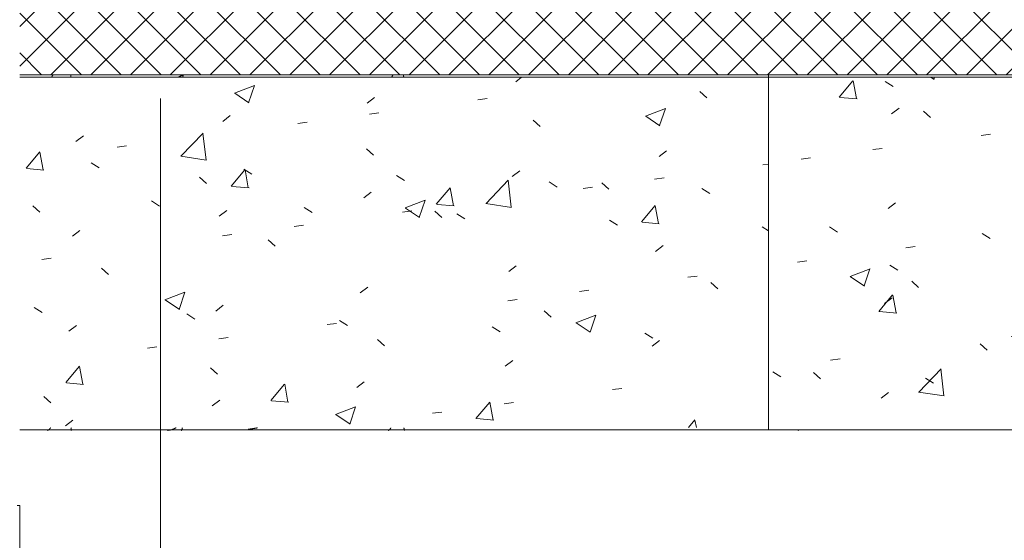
# Model space of a CAD drawing. Header units: millimetres. Extents: x -3267 to 40126, y 29201 to 102288.
# Tile 31 of 127: x 9676 to 11425, y 40017 to 40942. Entities that reach past the tile are written whole.
import ezdxf
from ezdxf import colors
from ezdxf.entities.mleader import LeaderData, LeaderLine
from ezdxf.math import Vec2, Vec3

# ---------------------------------------------------------------- set-up
doc = ezdxf.new("R2010")
doc.units = ezdxf.units.MM
doc.linetypes.add('4_ Штрихпунктир_ 10 х 2 мм', pattern=[1400, 1000, -200, 0, -200])
for name, color, linetype, lineweight in [('A-WALL-____-MCUT', 7, 'Continuous', 9), ('A-WALL-____-PATT', 7, 'Continuous', 9), ('M-EQPM-____-OTLN', 7, 'Continuous', 9), ('S-GRID-____-OTLN', 7, 'Continuous', 9), ('ДЕВИ', 7, 'Continuous', 0)]:
    doc.layers.add(name, color=color, linetype=linetype, lineweight=lineweight)
doc.styles.add('ДЕВИ', font='CS_Gost2304.shx', dxfattribs={"width": 0.8})
pattern_1 = [(45, (0, 0), (-35.35534, 35.35534), []), (135, (0, 0), (-35.35534, -35.35534), [])]

# ---------------------------------------------------------------- blocks, each defined once
blk = doc.blocks.new('FP_252-ВКК_02_К1_З_ЭОМ_кабель_')
at = {"layer": 'M-EQPM-____-OTLN', "color": 253, "true_color": 0xaaaaaa}
for p, q in [((1400, 630.1), (0, 630.1)), ((822.1, 629.7), (821.9, 629.6)), ((822.2, 629.7), (822.1, 629.7)), ((822.3, 629.8), (822.2, 629.7)), ((822.4, 629.9), (822.3, 629.8)), ((822.5, 630), (822.4, 629.9)), ((822.6, 630.1), (822.5, 630)), ((822.7, 630.1), (822.6, 630.1)), ((822.8, 630.2), (822.7, 630.1)), ((823, 630.3), (822.8, 630.2)), ((823.1, 630.3), (823, 630.3)), ((823.2, 630.4), (823.1, 630.3)), ((823.3, 630.5), (823.2, 630.4)), ((823.4, 630.5), (823.3, 630.5)), ((823.5, 630.6), (823.4, 630.5)), ((823.6, 630.6), (823.5, 630.6)), ((823.8, 630.7), (823.6, 630.6)), ((823.9, 630.7), (823.8, 630.7)), ((824, 630.8), (823.9, 630.7)), ((824.1, 630.8), (824, 630.8)), ((824.2, 630.9), (824.1, 630.8)), ((824.3, 630.9), (824.2, 630.9)), ((824.4, 631), (824.3, 630.9)), ((824.6, 631), (824.4, 631)), ((824.7, 631), (824.6, 631)), ((824.8, 631.1), (824.7, 631)), ((824.9, 631.1), (824.8, 631.1)), ((825, 631.1), (824.9, 631.1)), ((825.1, 631.1), (825, 631.1)), ((825.2, 631.2), (825.1, 631.1)), ((825.4, 631.2), (825.2, 631.2)), ((825.5, 631.2), (825.4, 631.2)), ((825.6, 631.2), (825.5, 631.2)), ((825.7, 631.2), (825.6, 631.2)), ((825.8, 631.3), (825.7, 631.2)), ((825.9, 631.3), (825.8, 631.3)), ((826, 631.3), (825.9, 631.3)), ((826.2, 631.3), (826, 631.3)), ((826.3, 631.3), (826.2, 631.3)), ((1346.8, 631.3), (1346.7, 631.3)), ((1346.9, 631.3), (1346.8, 631.3)), ((1347, 631.3), (1346.9, 631.3)), ((1347.1, 631.2), (1347, 631.3)), ((1347.2, 631.2), (1347.1, 631.2)), ((1347.3, 631.2), (1347.2, 631.2)), ((167.3, 627.4), (167.1, 627.5)), ((167.4, 627.3), (167.3, 627.4)), ((167.5, 627.2), (167.4, 627.3)), ((167.6, 627.2), (167.5, 627.2)), ((167.7, 627.1), (167.6, 627.2)), ((167.8, 627), (167.7, 627.1)), ((168, 626.9), (167.8, 627)), ((168.1, 626.8), (168, 626.9)), ((168.2, 626.7), (168.1, 626.8)), ((168.3, 626.6), (168.2, 626.7)), ((820.6, 628.5), (820.5, 628.4)), ((820.7, 628.6), (820.6, 628.5)), ((820.8, 628.7), (820.7, 628.6)), ((820.9, 628.8), (820.8, 628.7)), ((821, 628.9), (820.9, 628.8)), ((821.1, 629), (821, 628.9)), ((821.3, 629), (821.1, 629)), ((821.4, 629.1), (821.3, 629)), ((821.5, 629.2), (821.4, 629.1)), ((821.6, 629.3), (821.5, 629.2)), ((821.7, 629.4), (821.6, 629.3)), ((821.8, 629.5), (821.7, 629.4)), ((821.9, 629.6), (821.8, 629.5))]:
    blk.add_line(p, q, dxfattribs=at)
blk = doc.blocks.new('FP_253-ВКК_02_К1_З_ЭОМ_кабель_')
at = {"layer": 'M-EQPM-____-OTLN', "color": 253, "true_color": 0xaaaaaa}
for p, q in [((170.3, 4.1), (170.2, 4.2)), ((170.5, 4), (170.3, 4.1)), ((170.6, 3.9), (170.5, 4)), ((170.7, 3.8), (170.6, 3.9)), ((170.9, 3.6), (170.7, 3.8)), ((171, 3.5), (170.9, 3.6)), ((171.2, 3.4), (171, 3.5)), ((171.3, 3.3), (171.2, 3.4)), ((171.5, 3.2), (171.3, 3.3)), ((171.6, 3.1), (171.5, 3.2)), ((171.7, 3), (171.6, 3.1)), ((171.9, 2.9), (171.7, 3)), ((172, 2.8), (171.9, 2.9)), ((172.2, 2.6), (172, 2.8)), ((172.3, 2.5), (172.2, 2.6)), ((172.5, 2.4), (172.3, 2.5)), ((172.6, 2.3), (172.5, 2.4)), ((172.7, 2.2), (172.6, 2.3)), ((172.9, 2.1), (172.7, 2.2)), ((173, 2), (172.9, 2.1)), ((173.2, 1.9), (173, 2)), ((173.3, 1.8), (173.2, 1.9)), ((173.5, 1.7), (173.3, 1.8)), ((173.6, 1.6), (173.5, 1.7)), ((173.7, 1.5), (173.6, 1.6)), ((173.9, 1.4), (173.7, 1.5)), ((174, 1.3), (173.9, 1.4)), ((174.2, 1.2), (174, 1.3)), ((174.3, 1.1), (174.2, 1.2)), ((174.5, 1), (174.3, 1.1)), ((174.6, 0.9), (174.5, 1)), ((174.7, 0.8), (174.6, 0.9)), ((174.9, 0.8), (174.7, 0.8)), ((175, 0.7), (174.9, 0.8)), ((175.2, 0.6), (175, 0.7)), ((175.3, 0.5), (175.2, 0.6)), ((175.5, 0.4), (175.3, 0.5)), ((175.6, 0.3), (175.5, 0.4)), ((175.7, 0.3), (175.6, 0.3)), ((175.9, 0.2), (175.7, 0.3)), ((176, 0.1), (175.9, 0.2)), ((176.2, 0), (176, 0.1)), ((176.3, 0), (176.2, 0))]:
    blk.add_line(p, q, dxfattribs=at)
blk = doc.blocks.new('ПР_Крышка пояса - Тип 1-V251-ВКК_02_К1_З_ЭОМ_кабель_')
at = {"layer": 'M-EQPM-____-OTLN', "true_color": 0xaaaaaa}
h = blk.add_hatch(dxfattribs=at)
h.set_pattern_fill('FP_114', color=253, style=0, pattern_type=2)
h.set_pattern_definition([(229.884, (10680, 40786.9), (-364.3687, 31.7445), [38.008, -418.089]), (175.02, (10680, 40786.9), (70.482, -380.541), [30.479, -335.27]), (280.494, (10649.64, 40789.54), (-293.8805, -348.7952), [32.251, -354.762]), (226.066, (10680, 40685.7), (-542.1585, 83.7385), [57.028, -627.304]), (276.663, (10634.8, 40692.7), (-474.807, -492.817), [48.373, -532.101]), (171.22, (10680, 40685.7), (-474.808, -492.816), [45.716, -502.871]), (200.921, (10629.2, 40711), (-303.228, 203.6887), [38.08, -418.879]), (146.109, (10629.2, 40711), (-123.607, -366.8593), [30.441, -334.849]), (251.38, (10603.93, 40727.98), (-426.8337, -163.171), [32.26, -354.863]), (217.386, (10680, 40786.9), (-6.17705, -168.41407), [16.738, -313.973, 16.738, -659.14]), (217.386, (10680, 40786.9), (-6.17705, -168.41407), [-347.45, -323.103, 16.738, -319.299]), (187.469, (10680, 40786.9), (-133.6414, -199.535), [16.763, -177.28, 16.763, -435.072]), (187.469, (10680, 40786.9), (-133.6414, -199.535), [-210.805, -306.811, 16.763, -111.498]), (147.607, (10793.28, 40786.9), (-271.1815, 11.41097), [16.744, -110.105, 16.744, -904.182]), (147.607, (10793.28, 40786.9), (-271.1815, 11.41097), [-143.593, -379.026, 16.744, -508.412]), (137.618, (10844.08, 40786.9), (-296.2585, -50.6452), [16.733, -148.058, 16.733, -618.597]), (137.618, (10844.08, 40786.9), (-296.2585, -50.6452), [-181.523, -245.918, 16.733, -355.947])])
h.paths.add_polyline_path([(0, 626.5), (0, 4.3), (1400, 4.3), (1400, 626.5), (195.2, 626.5)])
at = {"layer": 'M-EQPM-____-OTLN', "color": 253, "true_color": 0xaaaaaa}
for p, q in [((0, 626.5), (0, 630.1)), ((1400, 630.1), (1400, 626.5)), ((0, 4.3), (0, 626.5)), ((1400, 626.5), (1400, 4.3)), ((0, 0), (0, 4.3)), ((0, 4.3), (1400, 4.3)), ((1400, 4.3), (1400, 0))]:
    blk.add_line(p, q, dxfattribs=at)
for name in ['FP_252-ВКК_02_К1_З_ЭОМ_кабель_', 'FP_253-ВКК_02_К1_З_ЭОМ_кабель_']:
    blk.add_blockref(name, (0, 0), dxfattribs=at)
blk = doc.blocks.new('FP_291-ВКК_02_К1_З_ЭОМ_кабель_')
at = {"layer": 'M-EQPM-____-OTLN', "color": 253, "true_color": 0xaaaaaa}
for p, q in [((1330, 630.1), (0, 630.1)), ((646.5, 631.3), (646.5, 631.2)), ((646.5, 631.2), (646.6, 631.1)), ((646.6, 631.1), (646.7, 631)), ((646.7, 631), (646.7, 630.8)), ((646.7, 630.8), (646.8, 630.6)), ((646.8, 630.6), (646.9, 630.3)), ((646.9, 630.3), (646.9, 630)), ((646.9, 630), (647, 629.7)), ((647, 629.7), (647.1, 629.3)), ((672.7, 629.7), (672.6, 629.6)), ((672.8, 629.8), (672.7, 629.7)), ((672.9, 629.9), (672.8, 629.8)), ((673, 630), (672.9, 629.9)), ((673.1, 630.1), (673, 630)), ((673.2, 630.1), (673.1, 630.1)), ((673.3, 630.2), (673.2, 630.1)), ((673.4, 630.4), (673.3, 630.3)), ((673.3, 630.3), (673.3, 630.2)), ((673.5, 630.5), (673.4, 630.4)), ((673.6, 630.5), (673.5, 630.5)), ((673.7, 630.6), (673.6, 630.5)), ((673.8, 630.7), (673.7, 630.6)), ((673.9, 630.7), (673.8, 630.7)), ((674, 630.8), (673.9, 630.7)), ((674.1, 630.9), (674, 630.8)), ((674.2, 630.9), (674.1, 630.9)), ((674.3, 631), (674.2, 631)), ((674.2, 631), (674.2, 630.9)), ((674.4, 631), (674.3, 631)), ((674.5, 631.1), (674.4, 631)), ((674.6, 631.1), (674.5, 631.1)), ((674.7, 631.2), (674.6, 631.1)), ((674.8, 631.2), (674.7, 631.2)), ((674.9, 631.2), (674.8, 631.2)), ((675, 631.2), (674.9, 631.2)), ((675.1, 631.2), (675, 631.2)), ((675.2, 631.3), (675.1, 631.3)), ((675.1, 631.3), (675.1, 631.2)), ((675.3, 631.3), (675.2, 631.3)), ((675.4, 631.3), (675.3, 631.3)), ((1041.9, 629.8), (1041.8, 629.6)), ((1042, 630), (1041.9, 629.8)), ((1042.1, 630.3), (1042, 630.1)), ((1042, 630.1), (1042, 630)), ((1042.2, 630.5), (1042.1, 630.3)), ((1042.3, 630.7), (1042.2, 630.6)), ((1042.2, 630.6), (1042.2, 630.5)), ((1042.4, 630.9), (1042.3, 630.7)), ((1042.5, 631), (1042.4, 630.9)), ((1042.6, 631.1), (1042.5, 631)), ((1042.5, 631), (1042.5, 631)), ((1042.7, 631.2), (1042.6, 631.1)), ((1042.8, 631.2), (1042.7, 631.2)), ((1042.9, 631.3), (1042.8, 631.3)), ((1042.8, 631.3), (1042.8, 631.2)), ((1058.8, 629.7), (1058.6, 629.6)), ((1059, 629.7), (1058.8, 629.7)), ((1059.2, 629.8), (1059, 629.7)), ((1059.4, 629.9), (1059.2, 629.8)), ((1059.6, 629.9), (1059.4, 629.9)), ((1059.8, 630), (1059.6, 629.9)), ((1060, 630.1), (1059.8, 630)), ((1060.2, 630.1), (1060, 630.1)), ((1060.4, 630.2), (1060.2, 630.1)), ((1060.6, 630.3), (1060.4, 630.2)), ((1060.8, 630.3), (1060.6, 630.3)), ((1061, 630.4), (1060.8, 630.3)), ((1061.2, 630.4), (1061, 630.4)), ((1061.3, 630.5), (1061.2, 630.4)), ((1061.5, 630.5), (1061.3, 630.5)), ((1061.7, 630.6), (1061.5, 630.5)), ((1061.9, 630.6), (1061.7, 630.6)), ((1062.1, 630.7), (1061.9, 630.6)), ((1062.3, 630.7), (1062.1, 630.7)), ((1062.5, 630.8), (1062.3, 630.7)), ((1062.7, 630.8), (1062.5, 630.8)), ((1062.9, 630.8), (1062.7, 630.8)), ((1063.1, 630.9), (1062.9, 630.8)), ((1063.3, 630.9), (1063.1, 630.9)), ((1063.5, 630.9), (1063.3, 630.9)), ((1063.7, 631), (1063.5, 630.9)), ((1063.9, 631), (1063.7, 631)), ((1064.1, 631), (1063.9, 631)), ((1064.3, 631.1), (1064.1, 631)), ((1064.5, 631.1), (1064.3, 631.1)), ((1064.7, 631.1), (1064.5, 631.1)), ((1064.8, 631.1), (1064.7, 631.1)), ((1065, 631.2), (1064.8, 631.1)), ((1065.2, 631.2), (1065, 631.2)), ((1065.4, 631.2), (1065.2, 631.2)), ((1065.6, 631.2), (1065.4, 631.2)), ((1065.8, 631.2), (1065.6, 631.2)), ((1066, 631.2), (1065.8, 631.2)), ((1066.2, 631.3), (1066, 631.2)), ((1066.4, 631.3), (1066.2, 631.3)), ((1066.6, 631.3), (1066.4, 631.3)), ((1066.8, 631.3), (1066.6, 631.3)), ((1067, 631.3), (1066.8, 631.3)), ((1067.2, 631.3), (1067, 631.3)), ((1238.2, 631.3), (1238.3, 631.2)), ((1238.3, 631.2), (1238.3, 631)), ((1238.3, 631), (1238.4, 630.7)), ((1238.4, 630.7), (1238.5, 630.3)), ((1238.5, 630.3), (1238.5, 629.8)), ((1238.5, 629.8), (1238.6, 629.3)), ((1277.5, 629.7), (1277.4, 629.6)), ((1277.6, 629.8), (1277.5, 629.7)), ((1277.7, 629.9), (1277.6, 629.8)), ((1277.8, 629.9), (1277.7, 629.9)), ((1277.9, 630), (1277.8, 629.9)), ((1278, 630.1), (1277.9, 630)), ((1278.1, 630.2), (1278, 630.1)), ((1278.2, 630.3), (1278.1, 630.2)), ((1278.3, 630.3), (1278.2, 630.3)), ((1278.4, 630.4), (1278.3, 630.3)), ((1278.5, 630.5), (1278.4, 630.4)), ((1278.6, 630.6), (1278.5, 630.5)), ((1278.7, 630.6), (1278.6, 630.6)), ((1278.8, 630.7), (1278.7, 630.6)), ((1278.9, 630.7), (1278.8, 630.7)), ((1279, 630.8), (1278.9, 630.7)), ((1279.1, 630.9), (1279, 630.8)), ((1279, 630.8), (1279, 630.8)), ((1279.2, 630.9), (1279.1, 630.9)), ((1279.3, 631), (1279.2, 630.9)), ((1279.4, 631), (1279.3, 631)), ((1279.5, 631.1), (1279.4, 631)), ((1279.6, 631.1), (1279.5, 631.1)), ((1279.7, 631.1), (1279.6, 631.1)), ((1279.8, 631.2), (1279.7, 631.1)), ((1279.9, 631.2), (1279.8, 631.2)), ((1280, 631.2), (1279.9, 631.2)), ((1280.1, 631.2), (1280, 631.2)), ((1280.2, 631.2), (1280.1, 631.2)), ((1280.3, 631.3), (1280.2, 631.2)), ((1280.4, 631.3), (1280.3, 631.3)), ((1280.5, 631.3), (1280.4, 631.3)), ((1280.6, 631.3), (1280.5, 631.3)), ((647.1, 629.3), (647.2, 628.9)), ((647.2, 628.9), (647.2, 628.5)), ((647.2, 628.5), (647.3, 628)), ((647.3, 628), (647.4, 627.5)), ((647.4, 627.5), (647.4, 627.1)), ((647.4, 627.1), (647.5, 626.6)), ((670.6, 626.7), (670.5, 626.6)), ((670.7, 627), (670.6, 626.9)), ((670.6, 626.9), (670.6, 626.7)), ((670.8, 627.1), (670.7, 627)), ((670.9, 627.3), (670.8, 627.1)), ((671, 627.4), (670.9, 627.3)), ((671.1, 627.5), (671, 627.4)), ((671.2, 627.7), (671.1, 627.5)), ((671.3, 627.8), (671.2, 627.7)), ((671.4, 627.9), (671.3, 627.8)), ((671.5, 628.1), (671.4, 627.9)), ((671.6, 628.3), (671.5, 628.2)), ((671.5, 628.2), (671.5, 628.1)), ((671.7, 628.4), (671.6, 628.3)), ((671.8, 628.6), (671.7, 628.4)), ((671.9, 628.7), (671.8, 628.6)), ((672, 628.8), (671.9, 628.7)), ((672.1, 628.9), (672, 628.8)), ((672.2, 629), (672.1, 628.9)), ((672.3, 629.1), (672.2, 629)), ((672.4, 629.3), (672.3, 629.1)), ((672.5, 629.5), (672.4, 629.4)), ((672.4, 629.4), (672.4, 629.3)), ((672.6, 629.6), (672.5, 629.5)), ((907.8, 627), (907.3, 626.9)), ((908.3, 627), (907.8, 627)), ((908.8, 627.1), (908.3, 627)), ((909.4, 627.2), (908.8, 627.1)), ((909.9, 627.3), (909.4, 627.2)), ((910.4, 627.4), (909.9, 627.3)), ((910.9, 627.5), (910.4, 627.4)), ((911.4, 627.6), (910.9, 627.5)), ((912, 627.6), (911.4, 627.6)), ((912.5, 627.7), (912, 627.6)), ((913, 627.8), (912.5, 627.7)), ((913.5, 627.9), (913, 627.8)), ((914, 628), (913.5, 627.9)), ((914.5, 628.1), (914, 628)), ((915.1, 628.1), (914.5, 628.1)), ((915.6, 628.2), (915.1, 628.1)), ((916.1, 628.3), (915.6, 628.2)), ((916.6, 628.4), (916.1, 628.3)), ((917.1, 628.5), (916.6, 628.4)), ((917.7, 628.5), (917.1, 628.5)), ((918.2, 628.6), (917.7, 628.5)), ((918.7, 628.7), (918.2, 628.6)), ((919.2, 628.8), (918.7, 628.7)), ((919.7, 628.8), (919.2, 628.8)), ((920.3, 628.9), (919.7, 628.8)), ((920.8, 629), (920.3, 628.9)), ((921.3, 629.1), (920.8, 629)), ((921.8, 629.1), (921.3, 629.1)), ((922.3, 629.2), (921.8, 629.1)), ((922.9, 629.3), (922.3, 629.2)), ((923.4, 629.3), (922.9, 629.3)), ((923.9, 629.4), (923.4, 629.3)), ((1041.1, 627.1), (1041, 626.9)), ((1041, 626.9), (1041, 626.6)), ((1041.2, 627.4), (1041.1, 627.1)), ((1041.3, 627.9), (1041.2, 627.7)), ((1041.2, 627.7), (1041.2, 627.4)), ((1041.4, 628.2), (1041.3, 627.9)), ((1041.5, 628.4), (1041.4, 628.2)), ((1041.6, 628.9), (1041.5, 628.7)), ((1041.5, 628.7), (1041.5, 628.4)), ((1041.7, 629.1), (1041.6, 628.9)), ((1041.8, 629.6), (1041.7, 629.4)), ((1041.7, 629.4), (1041.7, 629.1)), ((1052, 626.7), (1051.8, 626.6)), ((1052.2, 626.8), (1052, 626.7)), ((1052.4, 626.9), (1052.2, 626.8)), ((1052.6, 627), (1052.4, 626.9)), ((1052.8, 627.1), (1052.6, 627)), ((1053, 627.2), (1052.8, 627.1)), ((1053.2, 627.2), (1053, 627.2)), ((1053.4, 627.3), (1053.2, 627.2)), ((1053.6, 627.4), (1053.4, 627.3)), ((1053.8, 627.5), (1053.6, 627.4)), ((1054, 627.6), (1053.8, 627.5)), ((1054.2, 627.7), (1054, 627.6)), ((1054.3, 627.8), (1054.2, 627.7)), ((1054.5, 627.9), (1054.3, 627.8)), ((1054.7, 628), (1054.5, 627.9)), ((1054.9, 628.1), (1054.7, 628)), ((1055.1, 628.2), (1054.9, 628.1)), ((1055.3, 628.3), (1055.1, 628.2)), ((1055.5, 628.3), (1055.3, 628.3)), ((1055.7, 628.4), (1055.5, 628.3)), ((1055.9, 628.5), (1055.7, 628.4)), ((1056.1, 628.6), (1055.9, 628.5)), ((1056.3, 628.7), (1056.1, 628.6)), ((1056.5, 628.8), (1056.3, 628.7)), ((1056.7, 628.8), (1056.5, 628.8)), ((1056.9, 628.9), (1056.7, 628.8)), ((1057.1, 629), (1056.9, 628.9)), ((1057.3, 629.1), (1057.1, 629)), ((1057.5, 629.2), (1057.3, 629.1)), ((1057.7, 629.2), (1057.5, 629.2)), ((1057.8, 629.3), (1057.7, 629.2)), ((1058, 629.4), (1057.8, 629.3)), ((1058.2, 629.5), (1058, 629.4)), ((1058.4, 629.5), (1058.2, 629.5)), ((1058.6, 629.6), (1058.4, 629.5)), ((1238.6, 629.3), (1238.7, 628.7)), ((1238.7, 628.7), (1238.7, 628)), ((1238.7, 628), (1238.8, 627.3)), ((1238.8, 627.3), (1238.9, 626.6)), ((1275, 626.7), (1274.9, 626.6)), ((1275.1, 626.8), (1275, 626.7)), ((1275.2, 627), (1275.1, 626.8)), ((1275.3, 627.1), (1275.2, 627)), ((1275.4, 627.2), (1275.3, 627.1)), ((1275.5, 627.3), (1275.4, 627.2)), ((1275.6, 627.5), (1275.5, 627.3)), ((1275.7, 627.6), (1275.6, 627.5)), ((1275.8, 627.7), (1275.7, 627.6)), ((1275.9, 627.8), (1275.8, 627.7)), ((1276, 628), (1275.9, 627.8)), ((1276.1, 628.1), (1276, 628)), ((1276.2, 628.2), (1276.1, 628.1)), ((1276.3, 628.3), (1276.2, 628.2)), ((1276.4, 628.4), (1276.3, 628.3)), ((1276.5, 628.5), (1276.4, 628.4)), ((1276.6, 628.7), (1276.5, 628.5)), ((1276.7, 628.8), (1276.6, 628.7)), ((1276.8, 628.9), (1276.7, 628.8)), ((1276.9, 629.1), (1276.8, 629)), ((1276.8, 629), (1276.8, 628.9)), ((1277, 629.2), (1276.9, 629.1)), ((1277.1, 629.3), (1277, 629.2)), ((1277.2, 629.4), (1277.1, 629.3)), ((1277.3, 629.5), (1277.2, 629.4)), ((1277.4, 629.6), (1277.3, 629.5))]:
    blk.add_line(p, q, dxfattribs=at)
blk = doc.blocks.new('FP_292-ВКК_02_К1_З_ЭОМ_кабель_')
at = {"layer": 'M-EQPM-____-OTLN', "color": 253, "true_color": 0xaaaaaa}
for p, q in [((647.7, 4.2), (647.8, 3.7)), ((647.8, 3.7), (647.9, 3.2)), ((647.9, 3.2), (648, 2.7)), ((648, 2.7), (648, 2.2)), ((648, 2.2), (648.1, 1.8)), ((648.1, 1.8), (648.2, 1.3)), ((648.2, 1.3), (648.3, 0.9)), ((648.3, 0.9), (648.3, 0.5)), ((648.3, 0.5), (648.4, 0.2)), ((648.4, 0.2), (648.5, -0.1)), ((666.4, 0.1), (666.3, 0)), ((666.5, 0.2), (666.4, 0.1)), ((666.6, 0.3), (666.5, 0.2)), ((666.7, 0.4), (666.6, 0.3)), ((666.8, 0.5), (666.7, 0.4)), ((666.9, 0.7), (666.8, 0.5)), ((667, 0.8), (666.9, 0.7)), ((667.1, 0.9), (667, 0.8)), ((667.2, 1), (667.1, 0.9)), ((667.3, 1.1), (667.2, 1)), ((667.4, 1.2), (667.3, 1.1)), ((667.5, 1.4), (667.4, 1.2)), ((667.6, 1.5), (667.5, 1.4)), ((667.7, 1.6), (667.6, 1.5)), ((667.8, 1.8), (667.7, 1.6)), ((667.9, 1.9), (667.8, 1.8)), ((668, 2), (667.9, 1.9)), ((668.1, 2.2), (668, 2)), ((668.2, 2.3), (668.1, 2.2)), ((668.3, 2.4), (668.2, 2.3)), ((668.4, 2.6), (668.3, 2.4)), ((668.5, 2.7), (668.4, 2.6)), ((668.6, 2.9), (668.5, 2.7)), ((668.7, 3), (668.6, 2.9)), ((668.8, 3.2), (668.7, 3)), ((668.9, 3.3), (668.8, 3.2)), ((669, 3.5), (668.9, 3.3)), ((669.1, 3.6), (669, 3.5)), ((669.2, 3.8), (669.1, 3.6)), ((669.3, 3.9), (669.2, 3.8)), ((669.4, 4.1), (669.3, 3.9)), ((669.5, 4.2), (669.4, 4.1)), ((1039.4, 0.4), (1039.3, 0.2)), ((1039.6, 0.3), (1039.3, 0.2)), ((1039.5, 0.6), (1039.4, 0.4)), ((1039.6, 0.9), (1039.5, 0.6)), ((1039.7, 1.1), (1039.6, 0.9)), ((1039.8, 0.4), (1039.6, 0.3)), ((1039.8, 1.6), (1039.7, 1.4)), ((1039.7, 1.4), (1039.7, 1.1)), ((1039.9, 1.9), (1039.8, 1.6)), ((1040, 0.4), (1039.8, 0.4)), ((1040, 2.2), (1039.9, 1.9)), ((1040.1, 2.4), (1040, 2.2)), ((1040.2, 0.5), (1040, 0.4)), ((1040.2, 2.7), (1040.1, 2.4)), ((1040.3, 3.3), (1040.2, 3)), ((1040.2, 3), (1040.2, 2.7)), ((1040.4, 0.6), (1040.2, 0.5)), ((1040.4, 3.6), (1040.3, 3.3)), ((1040.5, 3.9), (1040.4, 3.6)), ((1040.6, 0.7), (1040.4, 0.6)), ((1040.6, 4.2), (1040.5, 3.9)), ((1040.8, 0.7), (1040.6, 0.7)), ((1041.1, 0.8), (1040.8, 0.7)), ((1041.3, 0.9), (1041.1, 0.8)), ((1041.5, 1), (1041.3, 0.9)), ((1041.7, 1.1), (1041.5, 1)), ((1041.9, 1.1), (1041.7, 1.1)), ((1042.1, 1.2), (1041.9, 1.1)), ((1042.3, 1.3), (1042.1, 1.2)), ((1042.5, 1.4), (1042.3, 1.3)), ((1042.8, 1.5), (1042.5, 1.4)), ((1043, 1.6), (1042.8, 1.5)), ((1043.2, 1.7), (1043, 1.6)), ((1043.4, 1.7), (1043.2, 1.7)), ((1043.6, 1.8), (1043.4, 1.7)), ((1043.8, 1.9), (1043.6, 1.8)), ((1044, 2), (1043.8, 1.9)), ((1044.2, 2.1), (1044, 2)), ((1044.5, 2.2), (1044.2, 2.1)), ((1044.7, 2.3), (1044.5, 2.2)), ((1044.9, 2.4), (1044.7, 2.3)), ((1045.1, 2.5), (1044.9, 2.4)), ((1045.3, 2.6), (1045.1, 2.5)), ((1045.5, 2.7), (1045.3, 2.6)), ((1045.7, 2.8), (1045.5, 2.7)), ((1046, 2.9), (1045.7, 2.8)), ((1046.2, 3), (1046, 2.9)), ((1046.4, 3.1), (1046.2, 3)), ((1046.6, 3.2), (1046.4, 3.1)), ((1046.8, 3.3), (1046.6, 3.2)), ((1047, 3.4), (1046.8, 3.3)), ((1047.2, 3.5), (1047, 3.4)), ((1047.4, 3.6), (1047.2, 3.5)), ((1047.7, 3.7), (1047.4, 3.6)), ((1047.9, 3.8), (1047.7, 3.7)), ((1048.1, 3.9), (1047.9, 3.8)), ((1048.3, 4), (1048.1, 3.9)), ((1048.5, 4.1), (1048.3, 4)), ((1048.7, 4.2), (1048.5, 4.1)), ((1239, 4.2), (1239.1, 3.4)), ((1239.1, 3.4), (1239.1, 2.6)), ((1239.1, 2.6), (1239.2, 1.9)), ((1239.2, 1.9), (1239.3, 1.2)), ((1239.3, 1.2), (1239.4, 0.5)), ((1239.4, 0.5), (1239.4, 0)), ((1270.2, 0.1), (1270.1, 0)), ((1270.3, 0.2), (1270.2, 0.1)), ((1270.4, 0.2), (1270.3, 0.2)), ((1270.5, 0.3), (1270.4, 0.2)), ((1270.6, 0.4), (1270.5, 0.3)), ((1270.7, 0.5), (1270.6, 0.4)), ((1270.8, 0.6), (1270.7, 0.5)), ((1270.9, 0.8), (1270.8, 0.6)), ((1271, 0.9), (1270.9, 0.8)), ((1271.1, 1), (1271, 0.9)), ((1271.2, 1.1), (1271.1, 1)), ((1271.3, 1.2), (1271.2, 1.1)), ((1271.4, 1.3), (1271.3, 1.2)), ((1271.6, 1.4), (1271.4, 1.3)), ((1271.7, 1.5), (1271.6, 1.4)), ((1271.8, 1.7), (1271.7, 1.5)), ((1271.9, 1.8), (1271.8, 1.7)), ((1272, 1.9), (1271.9, 1.8)), ((1272.1, 2), (1272, 1.9)), ((1272.2, 2.2), (1272.1, 2)), ((1272.3, 2.3), (1272.2, 2.2)), ((1272.4, 2.4), (1272.3, 2.3)), ((1272.5, 2.6), (1272.4, 2.4)), ((1272.6, 2.7), (1272.5, 2.6)), ((1272.7, 2.8), (1272.6, 2.7)), ((1272.8, 3), (1272.7, 2.8)), ((1272.9, 3.1), (1272.8, 3)), ((1273.1, 3.2), (1272.9, 3.1)), ((1273.2, 3.4), (1273.1, 3.2)), ((1273.3, 3.5), (1273.2, 3.4)), ((1273.4, 3.7), (1273.3, 3.5)), ((1273.5, 3.8), (1273.4, 3.7)), ((1273.6, 3.9), (1273.5, 3.8)), ((1273.7, 4.1), (1273.6, 3.9)), ((1273.8, 4.2), (1273.7, 4.1))]:
    blk.add_line(p, q, dxfattribs=at)
blk = doc.blocks.new('ПР_Крышка пояса - Тип 1-V290-ВКК_02_К1_З_ЭОМ_кабель_')
at = {"layer": 'M-EQPM-____-OTLN', "true_color": 0xaaaaaa}
h = blk.add_hatch(dxfattribs=at)
h.set_pattern_fill('FP_135', color=253, style=0, pattern_type=2)
h.set_pattern_definition([(229.884, (9280, 40786.9), (-364.3687, 31.7445), [38.008, -418.089]), (175.02, (9280, 40786.9), (70.482, -380.541), [30.479, -335.27]), (280.494, (9249.64, 40789.54), (-293.8805, -348.7952), [32.251, -354.762]), (226.066, (9280, 40685.7), (-542.1585, 83.7385), [57.028, -627.304]), (276.663, (9234.8, 40692.7), (-474.807, -492.817), [48.373, -532.101]), (171.22, (9280, 40685.7), (-474.808, -492.816), [45.716, -502.871]), (200.921, (9229.2, 40711), (-303.228, 203.6887), [38.08, -418.879]), (146.109, (9229.2, 40711), (-123.607, -366.8593), [30.441, -334.849]), (251.38, (9203.93, 40727.98), (-426.8337, -163.171), [32.26, -354.863]), (217.386, (9280, 40786.9), (-6.17705, -168.41407), [16.738, -313.973, 16.738, -659.14]), (217.386, (9280, 40786.9), (-6.17705, -168.41407), [-347.45, -323.103, 16.738, -319.299]), (187.469, (9280, 40786.9), (-133.6414, -199.535), [16.763, -177.28, 16.763, -435.072]), (187.469, (9280, 40786.9), (-133.6414, -199.535), [-210.805, -306.811, 16.763, -111.498]), (147.607, (9393.28, 40786.9), (-271.1815, 11.41097), [16.744, -110.105, 16.744, -904.182]), (147.607, (9393.28, 40786.9), (-271.1815, 11.41097), [-143.593, -379.026, 16.744, -508.412]), (137.618, (9444.08, 40786.9), (-296.2585, -50.6452), [16.733, -148.058, 16.733, -618.597]), (137.618, (9444.08, 40786.9), (-296.2585, -50.6452), [-181.523, -245.918, 16.733, -355.947])])
h.paths.add_polyline_path([(598.6, 626.5), (0, 626.5), (0, 4.3), (1330, 4.3), (1330, 626.5), (1199.7, 626.5)])
at = {"layer": 'M-EQPM-____-OTLN', "color": 253, "true_color": 0xaaaaaa}
for p, q in [((0, 626.5), (0, 630.1)), ((0, 4.3), (0, 626.5)), ((0, 0), (0, 4.3)), ((0, 4.3), (1330, 4.3))]:
    blk.add_line(p, q, dxfattribs=at)
for name in ['FP_291-ВКК_02_К1_З_ЭОМ_кабель_', 'FP_292-ВКК_02_К1_З_ЭОМ_кабель_']:
    blk.add_blockref(name, (0, 0), dxfattribs=at)
blk = doc.blocks.new('ПР_Низ пояс - Тип 1-V1005-ВКК_02_К1_З_ЭОМ_кабель_')
at = {"layer": 'M-EQPM-____-OTLN', "color": 253, "true_color": 0xaaaaaa}
for p in [(1000, 0), (2400, 4.3)]:
    blk.add_line(p, (2400, 0), dxfattribs=at)
blk = doc.blocks.new('Наметкина 10_РД_АРФ_К1_R21_rvt-1-ВКК_02_К1_З_ЭОМ_кабель_')
at = {"layer": 'A-WALL-____-PATT', "true_color": 0xaaaaaa}
h = blk.add_hatch(dxfattribs=at)
h.set_pattern_fill('FP_35', color=253, style=0, pattern_type=2)
h.set_pattern_definition(pattern_1)
h.paths.add_polyline_path([(8100, 41125), (8100, 42159.7), (7950, 42159.7), (7950, 41125), (8080.3, 41125)])
h.paths.add_polyline_path([(7950, 44260), (8100, 44260), (8100, 45460), (7950, 45460), (7950, 44262.5)])
h.paths.add_polyline_path([(8100, 47460), (8100, 48660), (7950, 48660), (7950, 47460), (8080.3, 47460)])
h.paths.add_polyline_path([(8100, 50660), (8100, 51860), (7950, 51860), (7950, 50660), (8080.3, 50660)])
h.paths.add_polyline_path([(7950, 53760), (8100, 53760), (8100, 54960), (7950, 54960), (7950, 53762.5)])
h.paths.add_polyline_path([(8080.3, 56960), (8100, 56960), (8100, 58160), (7950, 58160), (7950, 56960)])
h.paths.add_polyline_path([(8100, 60160), (8100, 61360), (7950, 61360), (7950, 60160), (8080.3, 60160)])
h.paths.add_polyline_path([(7950, 63360), (8100, 63360), (8100, 64560), (7950, 64560), (7950, 63362.5)])
h.paths.add_polyline_path([(8080.3, 66560), (8100, 66560), (8100, 67760), (7950, 67760), (7950, 66560)])
h.paths.add_polyline_path([(7950, 69760), (8100, 69760), (8100, 70960), (7950, 70960), (7950, 69762.5)])
h.paths.add_polyline_path([(7950, 72960), (8100, 72960), (8100, 74160), (7950, 74160), (7950, 72962.5)])
h.paths.add_polyline_path([(8080.3, 76160), (8100, 76160), (8100, 77370), (7950, 77370), (7950, 76160)])
h.paths.add_polyline_path([(8080.3, 79660), (8100, 79660), (8100, 80600), (7950, 80600), (7950, 79660)])
h = blk.add_hatch(dxfattribs=at)
h.set_pattern_fill('FP_35', color=253, style=0, pattern_type=2)
h.set_pattern_definition(pattern_1)
h.paths.add_polyline_path([(19501.5, 41125), (24579.1, 41125), (24579.1, 41275), (18314.9, 41275), (18314.9, 41125), (18900.4, 41125)])
h.paths.add_polyline_path([(8681.4, 41125), (13850, 41125), (13850, 41275), (8100, 41275), (8100, 41125)])
h.paths.add_polyline_path([(34529.3, 41125), (35100, 41125), (35100, 41275), (29200, 41275), (29200, 41125), (33928.2, 41125)])
h.paths.add_polyline_path([(13866.7, 41125), (16674.9, 41125), (16674.9, 41275), (14150, 41275), (13880, 41245), (13872.1, 41174)])
h.paths.add_polyline_path([(28900, 41125), (28900, 41275), (26220.2, 41275), (26220.2, 41125), (28818.7, 41125)])
at = {"layer": 'A-WALL-____-MCUT', "color": 253, "true_color": 0xaaaaaa}
for p, q in [((7950, 41125), (8100, 41125)), ((8100, 41125), (13850, 41125))]:
    blk.add_line(p, q, dxfattribs=at)
at = {"layer": 'M-EQPM-____-OTLN', "color": 253, "lineweight": 9, "true_color": 0xaaaaaa}
for name, p, rotation in [('ПР_Крышка пояса - Тип 1-V290-ВКК_02_К1_З_ЭОМ_кабель_', (9280, 41125), 180), ('ПР_Крышка пояса - Тип 1-V251-ВКК_02_К1_З_ЭОМ_кабель_', (10680, 41125), 180), ('ПР_Низ пояс - Тип 1-V1005-ВКК_02_К1_З_ЭОМ_кабель_', (7950, 37960), 89.99999999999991)]:
    blk.add_blockref(name, p, dxfattribs=dict(at, rotation=rotation))

msp = doc.modelspace()

# ---------------------------------------------------------------- linework, layer by layer
at = {"layer": 'S-GRID-____-OTLN', "color": 253, "linetype": '4_ Штрихпунктир_ 10 х 2 мм', "true_color": 0xaaaaaa}
msp.add_line((9925.6, 30000.7), (9925.6, 101488.3), dxfattribs=at)

# ---------------------------------------------------------------- block references
at = {"lineweight": 5}
msp.add_blockref('Наметкина 10_РД_АРФ_К1_R21_rvt-1-ВКК_02_К1_З_ЭОМ_кабель_', (1725.6, -281.3), dxfattribs=at)

# ---------------------------------------------------------------- leaders
at = {"layer": 'ДЕВИ', "color": 7}
ml = msp.add_multileader_mtext('Standard', dxfattribs=at)
ml.set_content('{\\C7;ГК1.11\\PЭлектроподогрев трубы\\PДЕВИ Pipeguard-25   L=5м, 125 Вт. 230 В.^JУчасток 11.}', color=5, style='ДЕВИ')
ml.set_leader_properties()
ml.build(insert=Vec2(0, 0))
ml.multileader.update_dxf_attribs({"text_left_attachment_type": 5, "text_right_attachment_type": 5, "dogleg_length": 1, "arrow_head_size": 50})
ctx = ml.context
ctx.base_point, ctx.char_height, ctx.arrow_head_size, ctx.landing_gap_size, ctx.plane_origin = Vec3(9732.1, 38413.9), 200, 50, 0, Vec3(29888.9, 43863.8)
ctx.left_attachment, ctx.right_attachment, ctx.text_align_type = 5, 5, 2
notes = []
notes.append((ctx, [(1, (1, 1, 0), (15470.2, 38413.9), (-1, 0), 1, [(0, [(15725.6, 40843.7)], 0, [])])]))
ctx.mtext.insert, ctx.mtext.width, ctx.mtext.defined_height, ctx.mtext.alignment, ctx.mtext.flow_direction = Vec3(15469.2, 39653.9), 5880.846, 1444.7, 3, 5
for ctx, leaders in notes:
    for number, flags, end, landing, length, lines in leaders:
        leader = LeaderData()
        leader.index, (leader.has_last_leader_line, leader.has_dogleg_vector, leader.attachment_direction) = number, flags
        leader.last_leader_point, leader.dogleg_vector, leader.dogleg_length = Vec3(end), Vec3(landing), length
        for number, points, colour, breaks in lines:
            line = LeaderLine()
            line.index, line.vertices, line.color, line.breaks = number, Vec3.list(points), colors.encode_raw_color(colour), breaks
            leader.lines.append(line)
        ctx.leaders.append(leader)

doc.saveas('drawing.dxf')
